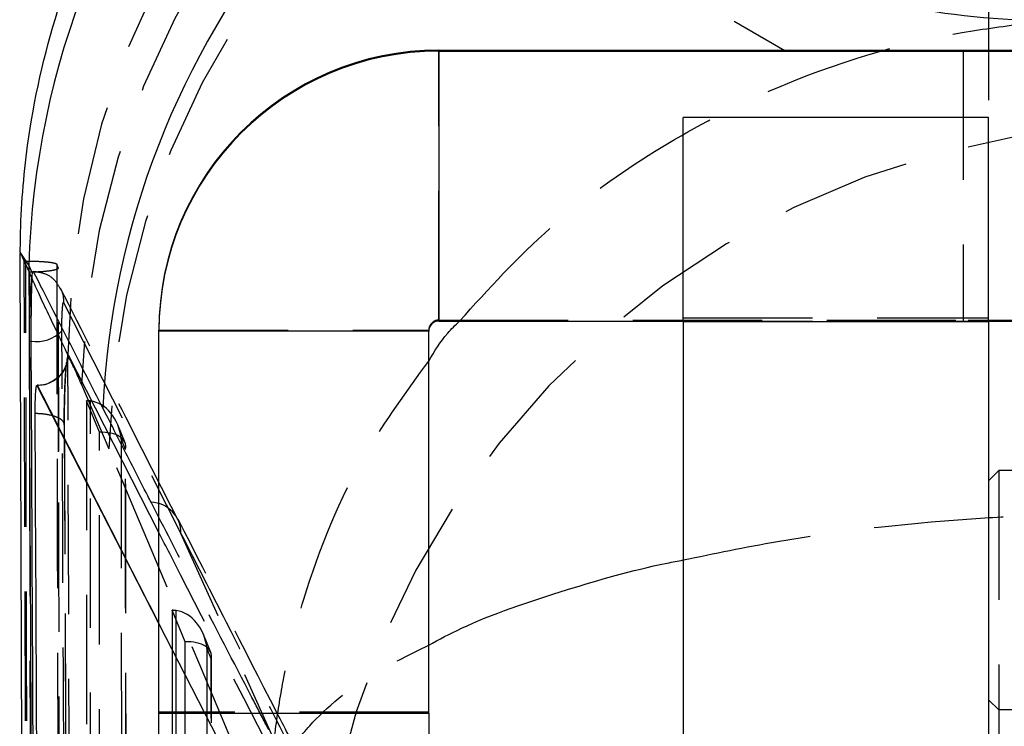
# Model space of a CAD drawing. Extents: x 39 to 393, y 13 to 280.
# Tile 21 of 24: x 334 to 343, y 259 to 266. Entities that reach past the tile are written whole.
import ezdxf

# ---------------------------------------------------------------- set-up
doc = ezdxf.new("R2010")
doc.units = 0
doc.linetypes.add('HIDDEN', pattern=[1.905, 1.27, -0.635])
doc.layers.get('0').update_dxf_attribs({"linetype": 'CONTINUOUS'})

msp = doc.modelspace()

# ---------------------------------------------------------------- linework, layer by layer
at = {"color": 7, "linetype": 'HIDDEN'}
for p, q in [((343.277619, 271.964712), (343.277619, 264.807137)), ((337.877619, 262.81945), (337.877619, 265.469448)), ((341.269415, 265.469448), (353.285823, 265.469448)), ((343.027619, 265.464714), (343.027619, 262.814713)), ((333.8049, 263.398956), (333.852568, 263.288731)), ((333.804912, 263.39231), (333.8049, 263.398956)), ((333.8049, 263.398956), (333.818702, 263.398956)), ((333.840093, 249.358405), (333.804912, 263.39231)), ((334.138434, 263.331562), (334.122681, 263.368016)), ((334.122681, 263.368016), (334.122691, 263.362031)), ((334.122691, 263.362031), (334.138443, 263.326432)), ((334.138443, 263.326432), (334.138434, 263.331562)), ((334.142151, 261.52447), (334.138443, 263.326432)), ((334.14446, 261.527834), (334.140804, 263.329318)), ((333.852568, 263.288731), (333.852574, 263.284692)), ((334.190018, 262.990499), (335.343565, 260.724822)), ((337.877619, 262.809979), (337.877619, 262.81945)), ((337.877619, 262.81945), (356.677619, 262.81945)), ((340.277619, 262.840759), (343.277619, 262.840759)), ((335.127619, 262.719448), (337.777619, 262.719448)), ((337.777619, 262.709979), (337.777619, 262.719448)), ((340.277619, 262.809979), (343.277619, 262.809979)), ((340.277619, 262.808084), (343.277619, 262.808084)), ((334.36648, 262.18613), (334.634047, 261.55406)), ((334.416016, 262.02704), (334.421417, 248.364371)), ((334.542665, 261.717515), (334.416016, 262.02704)), ((334.460617, 248.368052), (334.455218, 262.024482)), ((334.795089, 261.613292), (334.72269, 261.790231)), ((334.548007, 248.202077), (334.542665, 261.717515)), ((334.756959, 261.654541), (334.762113, 248.614906)), ((334.799868, 261.54967), (334.756959, 261.654541)), ((334.807885, 248.512847), (334.802722, 261.574521)), ((334.805003, 248.55992), (334.799868, 261.54967)), ((343.377619, 261.340759), (343.277619, 261.24076)), ((343.377619, 261.340759), (343.377619, 251.34076)), ((344.177619, 261.340759), (343.377619, 261.340759)), ((336.494976, 258.179974), (335.343565, 260.724822)), ((335.257935, 259.969413), (335.262949, 247.285495)), ((335.384584, 259.659886), (335.257935, 259.969413)), ((335.302149, 247.289177), (335.297138, 259.966856)), ((335.127619, 259.83781), (336.090742, 257.960453)), ((335.127619, 259.836219), (336.089398, 257.960453)), ((335.637008, 259.555666), (335.56461, 259.732604)), ((335.38954, 247.123202), (335.384584, 259.659886)), ((335.598878, 259.596912), (335.603646, 247.53603)), ((335.641787, 259.492043), (335.598878, 259.596912)), ((335.646535, 247.481044), (335.641787, 259.492043)), ((335.649418, 247.433971), (335.644641, 259.516893)), ((343.377619, 258.990759), (343.277619, 259.090759)), ((337.777619, 258.96945), (335.127619, 258.96945)), ((344.177619, 258.990759), (343.377619, 258.990759))]:
    msp.add_line(p, q, dxfattribs=at)
at = {"color": 7, "linetype": 'CONTINUOUS'}
for p, q in [((340.777619, 265.753388), (341.277621, 265.464712)), ((337.877619, 265.459979), (337.877619, 265.469448)), ((337.877619, 265.469448), (341.269415, 265.469448)), ((337.877619, 265.459979), (337.877619, 262.809979)), ((337.877619, 265.459979), (356.677619, 265.459979)), ((343.277619, 264.807137), (340.277619, 264.807137)), ((340.277619, 262.80619), (340.277619, 264.807137)), ((343.277619, 262.80619), (343.277619, 264.807137)), ((333.759427, 263.472564), (333.806822, 249.563483)), ((333.850187, 263.357825), (333.765107, 263.486435)), ((333.883029, 263.284791), (333.850187, 263.357825)), ((333.850187, 263.357825), (333.852771, 262.764692)), ((333.89356, 263.29837), (333.883029, 263.284791)), ((333.883029, 263.284791), (333.881066, 263.275306)), ((333.852771, 262.764692), (333.851988, 262.613041)), ((335.127619, 262.709979), (335.127619, 262.719448)), ((337.877619, 262.809979), (340.277619, 262.809979)), ((340.277619, 262.80619), (343.277619, 262.80619)), ((340.277619, 262.80619), (340.277619, 247.806192)), ((343.277619, 262.809979), (351.277619, 262.809979)), ((343.277619, 262.80619), (343.277619, 247.806192)), ((337.777619, 262.709979), (335.127619, 262.709979)), ((335.127619, 258.959979), (335.127619, 262.709979)), ((337.777619, 258.959979), (337.777619, 262.709979)), ((333.851988, 262.613041), (333.869424, 262.613041)), ((333.927731, 262.17637), (335.127619, 259.836219)), ((333.927731, 262.17637), (333.933972, 262.17637)), ((333.931069, 262.174966), (333.933973, 262.176368)), ((333.933972, 262.17637), (333.934123, 262.176322)), ((335.127619, 260.879865), (335.050294, 261.030022)), ((335.127619, 258.959979), (337.777619, 258.959979)), ((335.127619, 257.960453), (335.127619, 258.959979)), ((337.777619, 258.959979), (337.777619, 257.960453))]:
    msp.add_line(p, q, dxfattribs=at)
at = {"color": 8, "linetype": 'CONTINUOUS'}
for p, q in [((333.765107, 263.486435), (333.770771, 263.472629)), ((334.173398, 262.715168), (334.1736, 262.74695)), ((334.175313, 262.305759), (334.173398, 262.71517)), ((335.127619, 260.732373), (334.238059, 262.474082))]:
    msp.add_line(p, q, dxfattribs=at)
at = {"color": 7, "linetype": 'HIDDEN', "flags": 128}
for points in [[(353.277617, 265.464712), (353.257126, 265.464948), (353.09402, 265.46541), (352.772259, 265.465855), (352.300618, 265.466267), (351.691962, 265.466638), (350.962895, 265.466956), (350.133303, 265.467213), (349.225816, 265.467401), (348.265187, 265.467517), (347.277619, 265.467554), (346.290051, 265.467517), (345.329422, 265.467401), (344.421935, 265.467213), (343.592343, 265.466956), (342.863276, 265.466638), (342.25462, 265.466267), (341.782979, 265.465855), (341.461218, 265.46541), (341.298112, 265.464948), (341.277621, 265.464712)], [(347.277619, 265.462702), (348.106753, 265.462739), (348.904024, 265.462855), (349.638793, 265.463041), (350.282823, 265.463291), (350.811365, 265.463596), (351.204107, 265.463944), (351.445956, 265.464321), (351.527619, 265.464714), (351.445956, 265.465107), (351.204107, 265.465483), (350.811365, 265.465831), (350.282823, 265.466137), (349.638793, 265.466386), (348.904024, 265.466572), (348.106753, 265.466688), (347.277619, 265.466725), (346.448485, 265.466688), (345.651214, 265.466572), (344.916446, 265.466386), (344.272415, 265.466137), (343.743873, 265.465831), (343.351131, 265.465483), (343.109282, 265.465107), (343.027619, 265.464714), (343.109282, 265.464321), (343.351131, 265.463944), (343.743873, 265.463596), (344.272415, 265.463291), (344.916446, 265.463041), (345.651214, 265.462855), (346.448485, 265.462739), (347.277619, 265.462702)], [(347.277619, 262.812702), (348.106753, 262.812741), (348.904024, 262.812854), (349.638793, 262.813041), (350.282823, 262.81329), (350.811365, 262.813596), (351.204107, 262.813944), (351.445956, 262.81432), (351.527619, 262.814713), (351.445956, 262.815106), (351.204107, 262.815485), (350.811365, 262.815833), (350.282823, 262.816136), (349.638793, 262.816388), (348.904024, 262.816572), (348.106753, 262.816688), (347.277619, 262.816727), (346.448485, 262.816688), (345.651214, 262.816572), (344.916446, 262.816388), (344.272415, 262.816136), (343.743873, 262.815833), (343.351131, 262.815485), (343.109282, 262.815106), (343.027619, 262.814713), (343.109282, 262.81432), (343.351131, 262.813944), (343.743873, 262.813596), (344.272415, 262.81329), (344.916446, 262.813041), (345.651214, 262.812854), (346.448485, 262.812741), (347.277619, 262.812702)]]:
    msp.add_lwpolyline(points, dxfattribs=at)
at = {"color": 7, "linetype": 'CONTINUOUS', "flags": 128}
msp.add_lwpolyline([(341.277621, 265.464712), (341.298112, 265.464479), (341.461218, 265.464017), (341.782979, 265.463572), (342.25462, 265.46316), (342.863276, 265.462789), (343.592343, 265.462471), (344.421935, 265.462214), (345.329422, 265.462026), (346.290051, 265.46191), (347.277619, 265.461873)], dxfattribs=at)
at = {"color": 8, "linetype": 'CONTINUOUS'}
for centre, radius, start, end in [((341.989966, 263.138162), 8.142742, 98.5892252, 178.4541694), ((342.709045, 261.582436), 8.140712, 103.7245953, 177.3786459)]:
    msp.add_arc(centre, radius, start, end, dxfattribs=at)
at = {"color": 7, "linetype": 'HIDDEN'}
for centre, radius, start, end in [((342.496223, 262.418755), 8.263625, 96.4453409, 179.5989744), ((342.622675, 261.991566), 8.258488, 96.3989032, 178.6500279), ((342.890241, 261.359498), 8.258486, 96.3988969, 178.6500378), ((344.949041, 256.467553), 8.27191, 94.2883745, 178.5026562), ((337.87762, 262.719449), 0.100001, 90.0004954, 180.0005718), ((335.04236, 260.728894), 0.301232, 359.2254478, 88.4907021)]:
    msp.add_arc(centre, radius, start, end, dxfattribs=at)
at = {"color": 7, "linetype": 'CONTINUOUS'}
for centre, radius, start, end in [((337.877619, 262.719448), 2.75, 90.0000028, 179.9999972), ((337.877619, 262.709979), 2.75, 90.0000028, 179.9999972), ((337.87762, 262.709978), 0.100001, 90.0004954, 179.9995046), ((333.929568, 262.937464), 0.329951, 259.4972351, 317.645241)]:
    msp.add_arc(centre, radius, start, end, dxfattribs=at)
at = {"color": 7, "linetype": 'HIDDEN'}
for centre, major_axis, ratio, start_param, end_param in [((347.277619, 201.617957), (-57.109567, 140.732736), 0.15028232, 5.11547478, 5.15432955), ((334.448699, 245.830877), (-0.872659, 17.302684), 0.12873891, 5.94417552, 6.00016959), ((334.413232, 261.742464), (0.307356, 0.005345), 0.92574234, 1.41768269, 1.54564285), ((334.455328, 261.639582), (-0.075285, 0.382396), 0.77161461, 4.60031119, 6.03372501), ((334.498238, 261.534712), (0.302566, 0.059568), 0.57286887, 6.03386581, 7.59523979), ((339.234127, 201.219075), (-50.082104, 137.953309), 0.12075585, 5.08191556, 5.12077033), ((335.255151, 259.684836), (0.307356, 0.005345), 0.92574234, 1.41768269, 1.54564285), ((335.297247, 259.581955), (-0.075285, 0.382396), 0.77161461, 4.60031119, 6.03372501), ((335.340157, 259.477084), (0.302566, 0.059568), 0.57286887, 6.03386581, 7.59523979)]:
    msp.add_ellipse(centre, major_axis=major_axis, ratio=ratio, start_param=start_param, end_param=end_param, dxfattribs=at)
at = {"color": 7, "linetype": 'CONTINUOUS'}
for points, knots in [([(333.765107, 263.486435), (333.765531, 263.532089), (333.768781, 263.882116), (333.832341, 264.68497), (334.098438, 265.872903), (334.615176, 267.139686), (335.342091, 268.300314), (336.251074, 269.325974), (337.322886, 270.184158), (338.522755, 270.8474), (339.688182, 271.280413), (340.458965, 271.391857), (340.777619, 271.43793)], [0, 0, 0, 0, 0.01188229, 0.09110104, 0.20907085, 0.32704057, 0.44500634, 0.56297188, 0.68093503, 0.79889812, 0.91686135, 1, 1, 1, 1]), ([(347.277619, 266.330391), (346.71347, 266.162863), (345.57294, 265.824176), (343.883085, 265.700619), (342.267679, 265.883088), (341.277331, 266.181563), (340.777619, 266.332168)], [0, 0, 0, 0, 0.26460239, 0.53494231, 0.76534016, 1, 1, 1, 1]), ([(334.576852, 261.954754), (334.568251, 261.971603), (334.515265, 262.075405), (334.31893, 262.460389), (334.099789, 262.891416), (333.925481, 263.235387), (333.89356, 263.298377)], [0, 0, 0, 0, 0.03759976, 0.23165025, 0.85929392, 1, 1, 1, 1]), ([(333.881066, 263.275306), (333.878597, 263.259101), (333.872782, 263.220924), (333.864332, 263.11151), (333.857064, 262.959205), (333.853835, 262.836507), (333.852882, 262.772168), (333.852771, 262.764692)], [0, 0, 0, 0, 0.190711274, 0.449271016, 0.707734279, 0.966041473, 1, 1, 1, 1]), ([(333.881066, 263.275306), (333.880077, 263.259101), (333.877748, 263.220939), (333.874362, 263.111568), (333.871469, 262.959658), (333.869566, 262.784241), (333.869475, 262.670902), (333.869428, 262.613041)], [0, 0, 0, 0, 0.15444295, 0.36369448, 0.57282884, 0.78192546, 1, 1, 1, 1]), ([(333.851988, 262.613041), (333.861088, 260.57142), (333.879288, 256.488177), (333.900098, 252.40491), (333.910503, 250.363276)], [0, 0, 0, 0, 0.50000004, 1, 1, 1, 1]), ([(333.869424, 262.613041), (333.878856, 260.551161), (333.897535, 256.467918), (333.918888, 252.384651), (333.929459, 250.363276)], [0, 0, 0, 0, 0.50496131, 1, 1, 1, 1]), ([(334.238059, 262.474082), (334.232739, 262.435054), (334.2221, 262.356998), (334.151484, 262.258984), (334.051921, 262.190282), (333.973389, 262.180975), (333.934123, 262.176322)], [0, 0, 0, 0, 0.250001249, 0.499999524, 0.750000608, 1, 1, 1, 1]), ([(334.220594, 262.398015), (334.22069, 262.398538), (334.220942, 262.399905), (334.21851, 262.388816), (334.210464, 262.363616), (334.187771, 262.315086), (334.138573, 262.252708), (334.056489, 262.199899), (333.981256, 262.173506), (333.938569, 262.179444), (333.931734, 262.180395)], [0, 0, 0, 0, 0.047540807, 0.124296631, 0.202548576, 0.316898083, 0.507619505, 0.719612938, 0.955100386, 1, 1, 1, 1]), ([(333.911072, 261.901634), (333.911106, 261.92255), (333.91118, 261.966995), (333.912984, 262.036914), (333.915914, 262.099481), (333.919581, 262.147614), (333.922244, 262.163114), (333.923543, 262.170676)], [0, 0, 0, 0, 0.18947415, 0.40260375, 0.60483166, 0.80721491, 1, 1, 1, 1]), ([(333.923543, 262.170676), (333.92363, 262.171043), (333.925058, 262.177064), (333.926437, 262.176705), (333.927731, 262.176368)], [0, 0, 0, 0, 0.0609071, 1, 1, 1, 1]), ([(335.050294, 261.030022), (335.039253, 261.051528), (334.98354, 261.160048), (334.841365, 261.437294), (334.69467, 261.724019), (334.592702, 261.923714), (334.576852, 261.954754)], [0, 0, 0, 0, 0.06974626, 0.35193627, 0.89926513, 1, 1, 1, 1]), ([(333.966877, 251.155832), (333.965936, 251.323838), (333.960744, 252.250629), (333.941083, 255.832572), (333.924201, 259.246493), (333.911072, 261.901634)], [0, 0, 0, 0, 0.04690353, 0.25873947, 1, 1, 1, 1])]:
    msp.add_open_spline(points, degree=3, knots=knots, dxfattribs=at)
at = {"color": 7, "linetype": 'HIDDEN'}
for points, knots in [([(338.081092, 262.809979), (338.366615, 263.124822), (338.912857, 263.727157), (339.917779, 264.455003), (341.237939, 265.174657), (342.528303, 265.588017), (343.446515, 265.706841), (343.661161, 265.734618)], [0, 0, 0, 0, 0.205464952, 0.393080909, 0.580647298, 0.901970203, 1, 1, 1, 1]), ([(333.770771, 263.472629), (333.769059, 263.475989), (333.766629, 263.480756), (333.796185, 263.412473), (333.804912, 263.39231)], [0, 0, 0, 0, 0.70471494, 1, 1, 1, 1]), ([(333.852178, 249.35877), (333.846159, 251.697417), (333.834115, 256.377477), (333.823842, 261.057541), (333.818702, 263.398956)], [0, 0, 0, 0, 0.49970456, 1, 1, 1, 1]), ([(333.818702, 263.398956), (333.852038, 263.398636), (333.918692, 263.397996), (334.00783, 263.392952), (334.076748, 263.385255), (334.114394, 263.37646), (334.120389, 263.370349), (334.122678, 263.368016)], [0, 0, 0, 0, 0.212244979, 0.424375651, 0.639822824, 0.862443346, 1, 1, 1, 1]), ([(334.138434, 263.331562), (334.136843, 263.327065), (334.133659, 263.318068), (334.083846, 263.305239), (334.007231, 263.295207), (333.924561, 263.289911), (333.871395, 263.289039), (333.852568, 263.288731)], [0, 0, 0, 0, 0.223428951, 0.446958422, 0.667483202, 0.882251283, 1, 1, 1, 1]), ([(333.893569, 263.298359), (333.931094, 263.293398), (334.008591, 263.283153), (334.105159, 263.219912), (334.140158, 263.156653), (334.155693, 263.128575)], [0, 0, 0, 0, 0.34300579, 0.70838564, 1, 1, 1, 1]), ([(334.122691, 263.362031), (334.1231, 263.172326), (334.125145, 262.223803), (334.133924, 258.239987), (334.144358, 253.847125), (334.153873, 250.213065), (334.15544, 249.614309)], [0, 0, 0, 0, 0.0413972, 0.20698599, 0.86934138, 1, 1, 1, 1]), ([(333.852574, 263.284692), (333.897042, 263.186362), (333.986308, 262.988969), (334.150433, 262.647807), (334.2328, 262.476593)], [0, 0, 0, 0, 0.498146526, 1, 1, 1, 1]), ([(333.852574, 263.284692), (333.852876, 263.126528), (333.854623, 262.209568), (333.862319, 258.257463), (333.871814, 253.731741), (333.880586, 249.964823), (333.88229, 249.233069)], [0, 0, 0, 0, 0.0337676, 0.19576852, 0.84377154, 1, 1, 1, 1]), ([(334.155693, 263.128575), (334.160345, 263.121932), (334.188043, 263.082388), (334.189117, 263.032239), (334.19001, 262.990514)], [0, 0, 0, 0, 0.16797477, 1, 1, 1, 1]), ([(335.311274, 260.86555), (335.142267, 261.196609), (334.755961, 261.953319), (334.375071, 262.707616), (334.16082, 263.131911)], [0, 0, 0, 0, 0.43749701, 1, 1, 1, 1]), ([(334.1736, 262.74695), (334.173641, 262.759841), (334.173751, 262.795049), (334.175464, 262.854736), (334.178326, 262.915971), (334.182038, 262.962531), (334.186139, 262.990979), (334.188726, 262.990654), (334.190018, 262.990491)], [0, 0, 0, 0, 0.10367975, 0.2831741, 0.46253564, 0.64182414, 0.82110172, 1, 1, 1, 1]), ([(334.279178, 248.500321), (334.274341, 249.860426), (334.257764, 254.521908), (334.24315, 259.178605), (334.2328, 262.476593)], [0, 0, 0, 0, 0.29177534, 1, 1, 1, 1]), ([(334.218616, 262.398438), (334.218425, 262.397175), (334.215209, 262.375898), (334.210696, 262.30921), (334.204263, 262.196868), (334.199147, 262.057541), (334.196433, 261.907268), (334.196477, 261.821107), (334.196493, 261.789601)], [0, 0, 0, 0, 0.01403461, 0.23635352, 0.36657359, 0.61243686, 0.85828254, 1, 1, 1, 1]), ([(334.196919, 261.795319), (334.196913, 261.796604), (334.196625, 261.857859), (334.197885, 261.983), (334.203052, 262.161308), (334.210496, 262.297802), (334.216761, 262.370797), (334.220767, 262.398923), (334.220633, 262.398223), (334.220594, 262.398015)], [0, 0, 0, 0, 0.00529355, 0.25233985, 0.47029192, 0.69767704, 0.86789719, 0.96090558, 1, 1, 1, 1]), ([(336.219634, 258.115556), (336.219802, 258.120912), (336.219998, 258.127171), (336.220336, 258.137389), (336.220739, 258.149207), (336.221561, 258.17176), (336.223095, 258.209897), (336.226085, 258.273942), (336.232278, 258.381499), (336.245991, 258.562433), (336.278601, 258.867881), (336.361248, 259.389741), (336.596643, 260.313107), (337.033322, 261.394579), (337.564195, 262.123241), (337.777619, 262.416182)], [0, 0, 0, 0, 0.00354102, 0.00413797, 0.00676243, 0.01135098, 0.01905433, 0.031985, 0.05370195, 0.0902031, 0.15171065, 0.25610619, 0.43711934, 0.77370729, 1, 1, 1, 1]), ([(334.232065, 250.712922), (334.221939, 252.652102), (334.201761, 256.516403), (334.184107, 260.38066), (334.175313, 262.305759)], [0, 0, 0, 0, 0.50181906, 1, 1, 1, 1]), ([(333.923543, 262.170676), (333.923728, 262.170991), (333.926296, 262.175378), (333.928771, 262.175164), (333.931069, 262.174966)], [0, 0, 0, 0, 0.07186134, 1, 1, 1, 1]), ([(334.196493, 261.789601), (334.196785, 261.793715), (334.197494, 261.803722), (334.188401, 261.825542), (334.155738, 261.853622), (334.086365, 261.880522), (334.00074, 261.897475), (333.938932, 261.900342), (333.911072, 261.901634)], [0, 0, 0, 0, 0.07371437, 0.17930106, 0.3941077, 0.60890108, 0.82370776, 1, 1, 1, 1]), ([(334.196493, 261.789601), (334.205001, 259.998395), (334.222018, 256.415715), (334.241156, 252.833), (334.250725, 251.041508)], [0, 0, 0, 0, 0.49996259, 1, 1, 1, 1]), ([(334.251345, 251.048677), (334.251344, 251.048859), (334.232901, 254.645253), (334.215949, 258.220769), (334.198998, 261.796105)], [0, 0, 0, 0, 0.0000505, 1, 1, 1, 1]), ([(334.163152, 252.138156), (334.162924, 252.231636), (334.155298, 255.360431), (334.148625, 258.48919), (334.142151, 261.52447)], [0, 0, 0, 0, 0.0298772, 1, 1, 1, 1]), ([(336.205455, 258.797483), (336.196184, 258.815258), (336.141458, 258.920191), (335.905263, 259.373674), (335.554369, 260.050208), (335.251462, 260.639099), (335.127619, 260.879865)], [0, 0, 0, 0, 0.02558703, 0.15105195, 0.65291133, 1, 1, 1, 1]), ([(340.277619, 260.463789), (340.581539, 260.52693), (341.494983, 260.716702), (342.749349, 260.856402), (343.670426, 260.900709), (343.885739, 260.911066)], [0, 0, 0, 0, 0.27644203, 0.83085935, 1, 1, 1, 1]), ([(336.457308, 258.635195), (336.39977, 258.74595), (336.013146, 259.490161), (335.636985, 260.232667), (335.316804, 260.864671)], [0, 0, 0, 0, 0.14882183, 1, 1, 1, 1]), ([(336.445217, 258.164838), (336.075257, 258.883404), (335.634252, 259.739958), (335.197912, 260.59468), (335.127619, 260.732373)], [0, 0, 0, 0, 0.83890368, 1, 1, 1, 1]), ([(335.343565, 260.724822), (335.491662, 260.433778), (335.871306, 259.687691), (336.255636, 258.940576), (336.490041, 258.484905)], [0, 0, 0, 0, 0.39009261, 1, 1, 1, 1]), ([(336.219634, 258.115556), (336.219959, 258.117518), (336.220339, 258.119811), (336.220979, 258.12356), (336.221729, 258.127893), (336.223215, 258.13616), (336.225873, 258.150147), (336.230749, 258.17362), (336.240111, 258.213052), (336.25915, 258.279372), (336.300772, 258.391339), (336.398681, 258.582645), (336.662345, 258.920938), (337.095929, 259.294395), (337.600942, 259.540664), (337.777619, 259.62682)], [0, 0, 0, 0, 0.00370842, 0.00433393, 0.00708636, 0.01189484, 0.01996487, 0.03351205, 0.05626161, 0.09449774, 0.15892525, 0.26827277, 0.45785788, 0.81033362, 1, 1, 1, 1])]:
    msp.add_open_spline(points, degree=3, knots=knots, dxfattribs=at)
at = {"color": 8, "linetype": 'CONTINUOUS'}
for points, knots in [([(337.777619, 262.416182), (337.83408, 262.510948), (337.918414, 262.652497), (338.040682, 262.770859), (338.081092, 262.809979)], [0, 0, 0, 0, 0.66949389, 1, 1, 1, 1]), ([(334.238059, 262.474082), (334.238013, 262.474168), (334.234854, 262.480022), (334.228236, 262.474742), (334.221759, 262.423369), (334.218616, 262.398438)], [0, 0, 0, 0, 0.00758687, 0.51839121, 1, 1, 1, 1]), ([(333.934123, 262.176322), (334.299742, 261.457742), (334.696043, 260.678861), (335.096607, 259.898246), (335.127619, 259.83781)], [0, 0, 0, 0, 0.92257849, 1, 1, 1, 1]), ([(337.777619, 259.62682), (337.88108, 259.682911), (338.251407, 259.883682), (339.055176, 260.153179), (339.808153, 260.373647), (340.224629, 260.453614), (340.277619, 260.463789)], [0, 0, 0, 0, 0.16763595, 0.60003488, 0.94911109, 1, 1, 1, 1])]:
    msp.add_open_spline(points, degree=3, knots=knots, dxfattribs=at)

doc.saveas('drawing.dxf')
